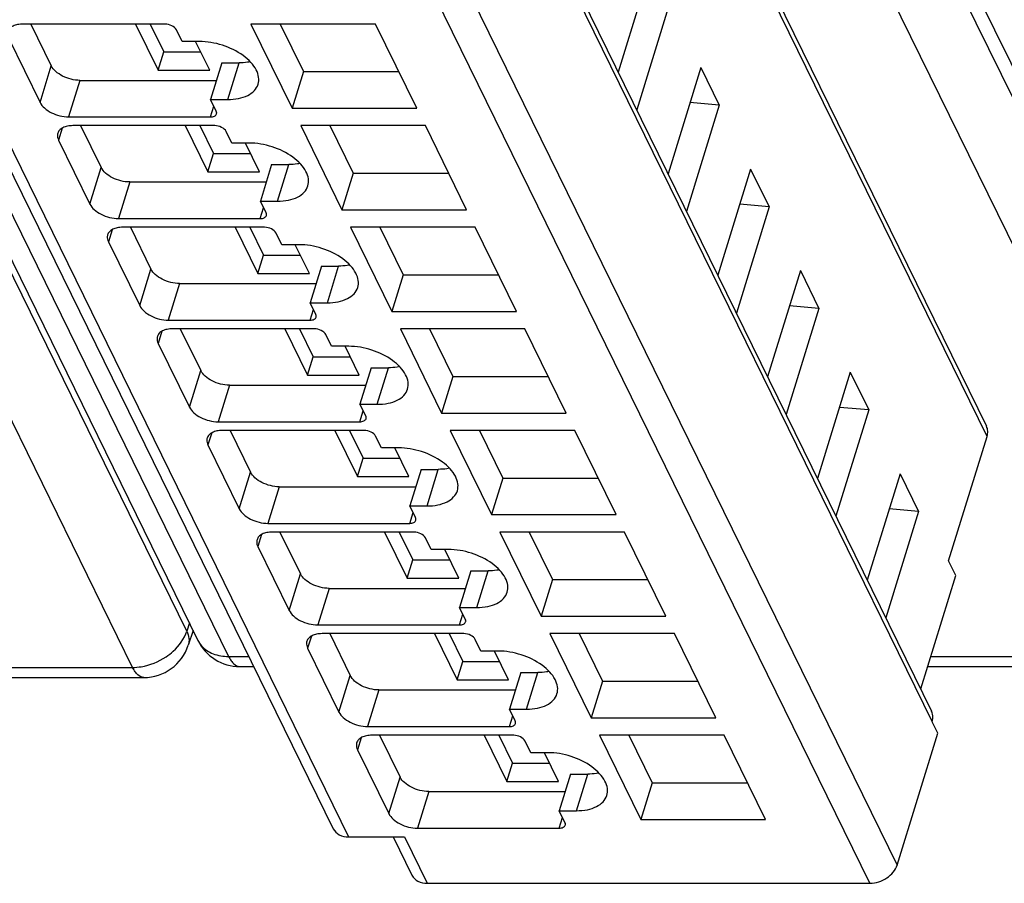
# Model space of a CAD drawing. Header units: millimetres. Extents: x 0 to 420, y 0 to 297.
# Tile 14 of 124: x 131 to 141, y 30 to 39. Entities that reach past the tile are written whole.
import ezdxf

# ---------------------------------------------------------------- set-up
doc = ezdxf.new("R2010")
doc.units = ezdxf.units.MM
doc.header["$LTSCALE"] = 23.1
doc.layers.get('0').update_dxf_attribs({"linetype": 'CONTINUOUS'})

msp = doc.modelspace()

# ---------------------------------------------------------------- linework, layer by layer
at = {"color": 9, "linetype": 'CONTINUOUS'}
for p, q in [((144.06776, 32.78475), (130.68188, 60.06231)), ((132.47213, 32.66726), (119.08625, 59.94481)), ((119.53384, 59.67393), (132.91973, 32.39635)), ((143.48723, 32.39635), (130.10134, 59.67393)), ((131.89161, 32.27885), (118.50571, 59.55643)), ((141.04673, 34.75102), (130.15674, 56.9425)), ((140.45882, 31.70123), (129.41631, 54.20351)), ((128.91837, 52.91393), (140.0829, 30.163)), ((139.79212, 29.96717), (128.62759, 52.71809)), ((123.52947, 52.22081), (134.20593, 30.46446)), ((130.89979, 38.32782), (131.02082, 38.71949)), ((132.91087, 38.3589), (133.0319, 38.75057)), ((131.32735, 38.56408), (131.20631, 38.17242)), ((132.72606, 38.17242), (132.76165, 38.28759)), ((131.13808, 38.05328), (131.09807, 37.92378)), ((131.43361, 37.24001), (131.55464, 37.63167)), ((133.44469, 37.27109), (133.56573, 37.66275)), ((131.86117, 37.47627), (131.74014, 37.0846)), ((133.25989, 37.0846), (133.29548, 37.19977)), ((131.67191, 36.96546), (131.63189, 36.83596)), ((131.96743, 36.15219), (132.08847, 36.54385)), ((133.97852, 36.18327), (134.09955, 36.57493)), ((132.39499, 36.38845), (132.27396, 35.99679)), ((133.79371, 35.99679), (133.8293, 36.11195)), ((132.20573, 35.87764), (132.16571, 35.74814)), ((132.50126, 35.06437), (132.62229, 35.45603)), ((134.51234, 35.09545), (134.63337, 35.48712)), ((132.92882, 35.30063), (132.80778, 34.90897)), ((134.32753, 34.90897), (134.36312, 35.02414)), ((132.73955, 34.78983), (132.69954, 34.66032)), ((135.04616, 34.00763), (135.1672, 34.3993)), ((133.03508, 33.97655), (133.15611, 34.36822)), ((133.46264, 34.21281), (133.34161, 33.82115)), ((134.86136, 33.82115), (134.89695, 33.93632)), ((133.27338, 33.70201), (133.23336, 33.57251)), ((133.5689, 32.88874), (133.68994, 33.2804)), ((135.57999, 32.91982), (135.70102, 33.31148)), ((133.99646, 33.125), (133.87543, 32.73333)), ((135.39518, 32.73333), (135.43077, 32.8485)), ((132.50039, 32.75422), (132.47213, 32.66726)), ((133.8072, 32.61419), (133.76718, 32.48469)), ((132.91973, 32.39635), (133.13603, 32.39635)), ((140.44336, 32.39635), (143.48723, 32.39635)), ((128.84774, 32.27885), (131.89161, 32.27885)), ((134.10273, 31.80092), (134.22376, 32.19258)), ((136.11381, 31.832), (136.23484, 32.22366)), ((134.53029, 32.03718), (134.40925, 31.64552)), ((135.929, 31.64552), (135.96459, 31.76068)), ((134.34102, 31.52637), (134.30101, 31.39687)), ((136.64763, 30.74418), (136.76867, 31.13585)), ((134.63655, 30.7131), (134.75758, 31.10476)), ((135.06411, 30.94936), (134.94308, 30.5577)), ((136.46283, 30.5577), (136.49842, 30.67287)), ((134.80462, 30.46446), (135.04865, 29.96717))]:
    msp.add_line(p, q, dxfattribs=at)
at = {"color": 7, "linetype": 'CONTINUOUS'}
for p, q in [((119.20601, 59.84532), (132.5919, 32.56774)), ((130.94954, 59.84532), (144.33543, 32.56774)), ((130.1509, 57.05264), (141.0409, 34.86116)), ((129.41059, 54.31144), (140.45311, 31.80916)), ((123.36555, 52.3065), (134.04201, 30.55015)), ((137.4462, 39.79024), (137.09472, 38.65284)), ((137.64448, 39.38619), (137.293, 38.24879)), ((132.238, 39.167), (130.71825, 39.167)), ((130.80122, 39.167), (131.02082, 38.71949)), ((131.92275, 39.167), (132.16523, 38.67287)), ((132.07937, 39.167), (132.22575, 38.8687)), ((133.15906, 39.167), (133.60137, 38.26566)), ((134.4946, 39.167), (133.15906, 39.167)), ((133.47229, 39.167), (133.7224, 38.65733)), ((134.93691, 38.26566), (134.4946, 39.167)), ((132.42162, 38.98051), (132.36061, 39.10484)), ((130.56424, 39.01159), (130.89979, 38.32782)), ((132.60583, 38.98051), (132.42162, 38.98051)), ((132.71787, 38.67287), (132.5669, 38.98051)), ((132.16523, 38.67287), (132.22575, 38.8687)), ((132.22575, 38.8687), (132.62177, 38.8687)), ((132.84769, 38.75057), (132.72666, 38.3589)), ((132.84769, 38.75057), (133.0319, 38.75057)), ((132.16523, 38.67287), (132.71787, 38.67287)), ((133.7224, 38.65733), (133.60137, 38.26566)), ((133.7224, 38.65733), (134.74471, 38.65733)), ((137.98003, 38.70242), (137.62854, 37.56502)), ((137.98003, 38.70242), (138.1783, 38.29837)), ((131.32735, 38.56408), (132.79006, 38.56408)), ((132.78767, 38.23458), (132.72666, 38.3589)), ((132.72666, 38.3589), (132.91087, 38.3589)), ((138.1783, 38.29837), (137.82682, 37.16097)), ((138.1783, 38.29837), (137.86373, 38.32607)), ((133.60137, 38.26566), (134.93691, 38.26566)), ((131.20631, 38.17242), (132.72606, 38.17242)), ((132.77182, 38.07918), (131.25207, 38.07918)), ((131.33504, 38.07918), (131.55464, 37.63167)), ((132.45657, 38.07918), (132.69906, 37.58505)), ((132.61319, 38.07918), (132.75957, 37.78088)), ((132.95544, 37.8927), (132.89443, 38.01702)), ((133.69288, 38.07918), (134.13519, 37.17785)), ((135.02842, 38.07918), (133.69288, 38.07918)), ((134.00463, 38.08221), (134.25623, 37.56951)), ((135.47073, 37.17785), (135.02842, 38.07918)), ((131.09807, 37.92378), (131.43361, 37.24001)), ((133.13965, 37.8927), (132.95544, 37.8927)), ((133.25169, 37.58505), (133.10072, 37.8927)), ((132.69906, 37.58505), (132.75957, 37.78088)), ((132.75957, 37.78088), (133.15559, 37.78088)), ((132.69906, 37.58505), (133.25169, 37.58505)), ((133.38151, 37.66275), (133.26048, 37.27109)), ((133.38151, 37.66275), (133.56573, 37.66275)), ((134.25623, 37.56951), (134.13519, 37.17785)), ((134.25623, 37.56951), (135.27853, 37.56951)), ((138.51385, 37.6146), (138.16236, 36.4772)), ((138.51385, 37.6146), (138.71213, 37.21056)), ((131.86117, 37.47627), (133.32389, 37.47627)), ((133.32149, 37.14676), (133.26048, 37.27109)), ((133.26048, 37.27109), (133.44469, 37.27109)), ((134.13519, 37.17785), (135.47073, 37.17785)), ((138.71213, 37.21056), (138.36064, 36.07315)), ((138.71213, 37.21056), (138.39755, 37.23826)), ((131.74014, 37.0846), (133.25989, 37.0846)), ((133.30564, 36.99136), (131.78589, 36.99136)), ((131.86886, 36.99136), (132.08847, 36.54385)), ((132.9904, 36.99136), (133.23288, 36.49723)), ((133.14701, 36.99136), (133.2934, 36.69306)), ((133.48926, 36.80488), (133.42825, 36.9292)), ((135.56224, 36.99136), (134.22671, 36.99136)), ((134.22671, 36.99136), (134.66902, 36.09003)), ((134.53994, 36.99136), (134.79005, 36.48169)), ((136.00455, 36.09003), (135.56224, 36.99136)), ((131.63189, 36.83596), (131.96743, 36.15219)), ((133.67348, 36.80488), (133.48926, 36.80488)), ((133.78552, 36.49723), (133.63455, 36.80488)), ((133.23288, 36.49723), (133.2934, 36.69306)), ((133.2934, 36.69306), (133.68942, 36.69306)), ((133.91534, 36.57493), (133.7943, 36.18327)), ((133.91534, 36.57493), (134.09955, 36.57493)), ((139.04767, 36.52679), (138.69619, 35.38938)), ((139.04767, 36.52679), (139.24595, 36.12274)), ((133.23288, 36.49723), (133.78552, 36.49723)), ((134.79005, 36.48169), (134.66902, 36.09003)), ((134.79005, 36.48169), (135.81235, 36.48169)), ((132.39499, 36.38845), (133.85771, 36.38845)), ((133.85531, 36.05895), (133.7943, 36.18327)), ((133.7943, 36.18327), (133.97852, 36.18327)), ((134.66902, 36.09003), (136.00455, 36.09003)), ((139.24595, 36.12274), (138.89447, 34.98534)), ((139.24595, 36.12274), (138.93137, 36.15044)), ((132.27396, 35.99679), (133.79371, 35.99679)), ((133.83947, 35.90354), (132.31972, 35.90354)), ((132.40269, 35.90354), (132.62229, 35.45603)), ((133.52422, 35.90354), (133.7667, 35.40941)), ((133.68084, 35.90354), (133.82722, 35.60525)), ((136.09607, 35.90354), (134.76053, 35.90354)), ((134.76053, 35.90354), (135.20284, 35.00221)), ((135.07376, 35.90354), (135.32387, 35.39387)), ((136.53838, 35.00221), (136.09607, 35.90354)), ((134.02309, 35.71706), (133.96208, 35.84138)), ((132.16571, 35.74814), (132.50126, 35.06437)), ((134.2073, 35.71706), (134.02309, 35.71706)), ((134.31934, 35.40941), (134.16837, 35.71706)), ((133.7667, 35.40941), (133.82722, 35.60525)), ((133.82722, 35.60525), (134.22324, 35.60525)), ((134.44916, 35.48712), (134.32813, 35.09545)), ((134.44916, 35.48712), (134.63337, 35.48712)), ((133.7667, 35.40941), (134.31934, 35.40941)), ((135.32387, 35.39387), (135.20284, 35.00221)), ((135.32387, 35.39387), (136.34618, 35.39387)), ((139.5815, 35.43897), (139.23001, 34.30157)), ((139.5815, 35.43897), (139.77977, 35.03492)), ((132.92882, 35.30063), (134.39153, 35.30063)), ((134.38914, 34.97113), (134.32813, 35.09545)), ((134.32813, 35.09545), (134.51234, 35.09545)), ((139.77977, 35.03492), (139.42829, 33.89752)), ((139.77977, 35.03492), (139.4652, 35.06262)), ((135.20284, 35.00221), (136.53838, 35.00221)), ((132.80778, 34.90897), (134.32753, 34.90897)), ((134.37329, 34.81573), (132.85354, 34.81573)), ((132.93651, 34.81573), (133.15611, 34.36822)), ((134.05804, 34.81573), (134.30053, 34.3216)), ((134.21466, 34.81573), (134.36104, 34.51743)), ((136.62989, 34.81573), (135.29435, 34.81573)), ((135.29435, 34.81573), (135.73666, 33.91439)), ((135.60759, 34.81573), (135.8577, 34.30606)), ((137.0722, 33.91439), (136.62989, 34.81573)), ((134.55691, 34.62924), (134.4959, 34.75357)), ((140.63522, 33.41937), (141.04673, 34.75102)), ((132.69954, 34.66032), (133.03508, 33.97655)), ((134.74112, 34.62924), (134.55691, 34.62924)), ((134.85316, 34.3216), (134.70219, 34.62924)), ((134.30053, 34.3216), (134.36104, 34.51743)), ((134.36104, 34.51743), (134.75706, 34.51743)), ((134.98298, 34.3993), (134.86195, 34.00763)), ((134.98298, 34.3993), (135.1672, 34.3993)), ((134.30053, 34.3216), (134.85316, 34.3216)), ((135.8577, 34.30606), (135.73666, 33.91439)), ((135.8577, 34.30606), (136.88, 34.30606)), ((140.11532, 34.35115), (139.76383, 33.21375)), ((140.11532, 34.35115), (140.3136, 33.9471)), ((133.46264, 34.21281), (134.92536, 34.21281)), ((134.92296, 33.88331), (134.86195, 34.00763)), ((134.86195, 34.00763), (135.04616, 34.00763)), ((140.3136, 33.9471), (139.99902, 33.9748)), ((135.73666, 33.91439), (137.0722, 33.91439)), ((140.3136, 33.9471), (139.96277, 32.80836)), ((133.34161, 33.82115), (134.86136, 33.82115)), ((134.90711, 33.72791), (133.38736, 33.72791)), ((133.47033, 33.72791), (133.68994, 33.2804)), ((134.59187, 33.72791), (134.83435, 33.23378)), ((134.74848, 33.72791), (134.89487, 33.42961)), ((135.09073, 33.54143), (135.02972, 33.66575)), ((137.16371, 33.72791), (135.82817, 33.72791)), ((135.82817, 33.72791), (136.27049, 32.82658)), ((136.14141, 33.72791), (136.39152, 33.21824)), ((137.60602, 32.82658), (137.16371, 33.72791)), ((133.23336, 33.57251), (133.5689, 32.88874)), ((135.27494, 33.54143), (135.09073, 33.54143)), ((135.38699, 33.23378), (135.23601, 33.54143)), ((134.83435, 33.23378), (134.89487, 33.42961)), ((134.89487, 33.42961), (135.29089, 33.42961)), ((140.71148, 33.26397), (140.63522, 33.41937)), ((134.83435, 33.23378), (135.38699, 33.23378)), ((135.51681, 33.31148), (135.39577, 32.91982)), ((135.51681, 33.31148), (135.70102, 33.31148)), ((140.33579, 32.04823), (140.71148, 33.26397)), ((136.39152, 33.21824), (136.27049, 32.82658)), ((136.39152, 33.21824), (137.41382, 33.21824)), ((133.99646, 33.125), (135.45918, 33.125)), ((135.39577, 32.91982), (135.57999, 32.91982)), ((135.45678, 32.79549), (135.39577, 32.91982)), ((136.27049, 32.82658), (137.60602, 32.82658)), ((133.87543, 32.73333), (135.39518, 32.73333)), ((132.53961, 32.67431), (132.48816, 32.516)), ((135.44094, 32.64009), (133.92119, 32.64009)), ((134.00416, 32.64009), (134.22376, 32.19258)), ((135.12569, 32.64009), (135.36817, 32.14596)), ((135.28231, 32.64009), (135.42869, 32.34179)), ((137.69754, 32.64009), (136.362, 32.64009)), ((136.362, 32.64009), (136.80431, 31.73876)), ((136.67523, 32.64009), (136.92534, 32.13042)), ((138.13985, 31.73876), (137.69754, 32.64009)), ((135.62456, 32.45361), (135.56355, 32.57793)), ((133.76718, 32.48469), (134.10273, 31.80092)), ((135.80877, 32.45361), (135.62456, 32.45361)), ((135.92081, 32.14596), (135.76984, 32.45361)), ((133.04077, 32.28801), (133.1892, 32.28801)), ((135.36817, 32.14596), (135.42869, 32.34179)), ((135.42869, 32.34179), (135.82471, 32.34179)), ((140.40989, 32.28801), (143.60826, 32.28801)), ((136.05063, 32.22366), (135.9296, 31.832)), ((136.05063, 32.22366), (136.23484, 32.22366)), ((128.81426, 32.17051), (132.01264, 32.17051)), ((135.36817, 32.14596), (135.92081, 32.14596)), ((136.92534, 32.13042), (136.80431, 31.73876)), ((136.92534, 32.13042), (137.94765, 32.13042)), ((134.53029, 32.03718), (135.993, 32.03718)), ((135.9296, 31.832), (136.11381, 31.832)), ((135.99061, 31.70768), (135.9296, 31.832)), ((136.80431, 31.73876), (138.13985, 31.73876)), ((140.45761, 31.69731), (140.45882, 31.70123)), ((140.51862, 31.57299), (140.45761, 31.69731)), ((134.40925, 31.64552), (135.929, 31.64552)), ((135.97476, 31.55227), (134.45501, 31.55227)), ((134.53798, 31.55227), (134.75758, 31.10476)), ((135.65951, 31.55227), (135.902, 31.05814)), ((135.81613, 31.55227), (135.96251, 31.25398)), ((138.23136, 31.55227), (136.89582, 31.55227)), ((136.89582, 31.55227), (137.33813, 30.65094)), ((137.20906, 31.55227), (137.45917, 31.0426)), ((138.67367, 30.65094), (138.23136, 31.55227)), ((140.0829, 30.163), (140.51862, 31.57299)), ((136.15838, 31.36579), (136.09737, 31.49011)), ((134.30101, 31.39687), (134.63655, 30.7131)), ((136.34259, 31.36579), (136.15838, 31.36579)), ((136.45463, 31.05814), (136.30366, 31.36579)), ((135.902, 31.05814), (135.96251, 31.25398)), ((135.96251, 31.25398), (136.35853, 31.25398)), ((136.58445, 31.13585), (136.46342, 30.74418)), ((136.58445, 31.13585), (136.76867, 31.13585)), ((135.902, 31.05814), (136.45463, 31.05814)), ((137.45917, 31.0426), (137.33813, 30.65094)), ((137.45917, 31.0426), (138.48147, 31.0426)), ((135.06411, 30.94936), (136.52683, 30.94936)), ((136.46342, 30.74418), (136.64763, 30.74418)), ((136.52443, 30.61986), (136.46342, 30.74418)), ((137.33813, 30.65094), (138.67367, 30.65094)), ((134.94308, 30.5577), (136.46283, 30.5577)), ((134.20593, 30.46446), (134.80462, 30.46446)), ((134.68276, 30.46446), (134.88474, 30.05287)), ((135.04865, 29.96717), (139.79212, 29.96717))]:
    msp.add_line(p, q, dxfattribs=at)
for centre, radius, start, end in [((132.01264, 32.67051), 0.5, 269.996931, 341.969103), ((133.04077, 32.78801), 0.5, 206.035698, 270.002925), ((140.28991, 31.75357), 0.17684, 342.783007, 349.631851)]:
    msp.add_arc(centre, radius, start, end, dxfattribs=at)
for points, knots in [([(130.71825, 39.167), (130.69868, 39.167), (130.66182, 39.16388), (130.61229, 39.14833), (130.57455, 39.12245), (130.5595, 39.09785), (130.55565, 39.08541)], [0, 0, 0, 0, 0.30375974, 0.56999726, 0.79778841, 1, 1, 1, 1]), ([(132.36061, 39.10484), (132.35099, 39.12443), (132.31027, 39.15515), (132.26342, 39.167), (132.238, 39.167)], [0, 0, 0, 0, 0.46198205, 1, 1, 1, 1]), ([(133.23605, 38.52209), (133.24342, 38.54596), (133.24683, 38.60079), (133.21725, 38.68261), (133.15854, 38.76153), (133.04247, 38.86156), (132.8561, 38.95115), (132.68937, 38.98051), (132.60583, 38.98051)], [0, 0, 0, 0, 0.08651326, 0.18324425, 0.2955517, 0.42361951, 0.71069026, 1, 1, 1, 1]), ([(131.32735, 38.56408), (131.26379, 38.56408), (131.16876, 38.58851), (131.06872, 38.65349), (131.03193, 38.69685), (131.02082, 38.71949)], [0, 0, 0, 0, 0.53501664, 0.78777233, 1, 1, 1, 1]), ([(133.15223, 38.76246), (133.14278, 38.76046), (133.10306, 38.75329), (133.06259, 38.75057), (133.0319, 38.75057)], [0, 0, 0, 0, 0.23947121, 1, 1, 1, 1]), ([(132.91087, 38.3589), (132.95001, 38.3589), (133.02373, 38.36513), (133.12279, 38.39625), (133.19828, 38.44798), (133.22836, 38.4972), (133.23605, 38.52209)], [0, 0, 0, 0, 0.30376172, 0.57000494, 0.79777765, 1, 1, 1, 1]), ([(130.89979, 38.32782), (130.91089, 38.30519), (130.94769, 38.26183), (131.04773, 38.19685), (131.14276, 38.17242), (131.20631, 38.17242)], [0, 0, 0, 0, 0.21222789, 0.46498369, 1, 1, 1, 1]), ([(132.72606, 38.17242), (132.74066, 38.17242), (132.76674, 38.1754), (132.78789, 38.1947), (132.7911, 38.20506)], [0, 0, 0, 0, 0.57363204, 1, 1, 1, 1]), ([(132.7911, 38.20506), (132.7918, 38.20732), (132.79373, 38.21727), (132.79105, 38.22769), (132.78767, 38.23458)], [0, 0, 0, 0, 0.23585703, 1, 1, 1, 1]), ([(131.08948, 37.99759), (131.08773, 37.99193), (131.08288, 37.96707), (131.0896, 37.94102), (131.09807, 37.92378)], [0, 0, 0, 0, 0.23564532, 1, 1, 1, 1]), ([(131.25207, 38.07918), (131.2325, 38.07918), (131.19564, 38.07607), (131.14611, 38.06051), (131.10837, 38.03463), (131.09332, 38.01003), (131.08948, 37.99759)], [0, 0, 0, 0, 0.30375974, 0.56999726, 0.79778841, 1, 1, 1, 1]), ([(132.89443, 38.01702), (132.88481, 38.03662), (132.8441, 38.06734), (132.79724, 38.07918), (132.77182, 38.07918)], [0, 0, 0, 0, 0.46198205, 1, 1, 1, 1]), ([(133.76987, 37.43427), (133.77724, 37.45814), (133.78066, 37.51297), (133.75107, 37.59479), (133.69236, 37.67371), (133.57629, 37.77375), (133.38993, 37.86333), (133.2232, 37.8927), (133.13965, 37.8927)], [0, 0, 0, 0, 0.08651326, 0.18324425, 0.2955517, 0.42361951, 0.71069026, 1, 1, 1, 1]), ([(133.68605, 37.67465), (133.6766, 37.67265), (133.63688, 37.66548), (133.59641, 37.66275), (133.56573, 37.66275)], [0, 0, 0, 0, 0.23947121, 1, 1, 1, 1]), ([(131.86117, 37.47627), (131.79761, 37.47627), (131.70259, 37.50069), (131.60255, 37.56567), (131.56575, 37.60904), (131.55464, 37.63167)], [0, 0, 0, 0, 0.53501664, 0.78777233, 1, 1, 1, 1]), ([(133.44469, 37.27109), (133.48383, 37.27109), (133.55755, 37.27731), (133.65661, 37.30843), (133.73211, 37.36016), (133.76218, 37.40938), (133.76987, 37.43427)], [0, 0, 0, 0, 0.30376172, 0.57000494, 0.79777765, 1, 1, 1, 1]), ([(131.43361, 37.24001), (131.44472, 37.21737), (131.48151, 37.17401), (131.58155, 37.10903), (131.67658, 37.0846), (131.74014, 37.0846)], [0, 0, 0, 0, 0.21222789, 0.46498369, 1, 1, 1, 1]), ([(133.32492, 37.11724), (133.32563, 37.11951), (133.32755, 37.12945), (133.32487, 37.13987), (133.32149, 37.14676)], [0, 0, 0, 0, 0.23585703, 1, 1, 1, 1]), ([(133.25989, 37.0846), (133.27448, 37.0846), (133.30056, 37.08758), (133.32172, 37.10688), (133.32492, 37.11724)], [0, 0, 0, 0, 0.57363204, 1, 1, 1, 1]), ([(131.78589, 36.99136), (131.76633, 36.99136), (131.72947, 36.98825), (131.67993, 36.97269), (131.64219, 36.94682), (131.62715, 36.92222), (131.6233, 36.90977)], [0, 0, 0, 0, 0.30375974, 0.56999726, 0.79778841, 1, 1, 1, 1]), ([(133.42825, 36.9292), (133.41864, 36.9488), (133.37792, 36.97952), (133.33107, 36.99136), (133.30564, 36.99136)], [0, 0, 0, 0, 0.46198205, 1, 1, 1, 1]), ([(131.6233, 36.90977), (131.62155, 36.90411), (131.6167, 36.87925), (131.62343, 36.85321), (131.63189, 36.83596)], [0, 0, 0, 0, 0.23564532, 1, 1, 1, 1]), ([(134.30369, 36.34645), (134.31106, 36.37033), (134.31448, 36.42515), (134.28489, 36.50697), (134.22618, 36.5859), (134.11012, 36.68593), (133.92375, 36.77551), (133.75702, 36.80488), (133.67348, 36.80488)], [0, 0, 0, 0, 0.08651326, 0.18324425, 0.2955517, 0.42361951, 0.71069026, 1, 1, 1, 1]), ([(132.39499, 36.38845), (132.33144, 36.38845), (132.23641, 36.41288), (132.13637, 36.47786), (132.09957, 36.52122), (132.08847, 36.54385)], [0, 0, 0, 0, 0.53501664, 0.78777233, 1, 1, 1, 1]), ([(134.21988, 36.58683), (134.21042, 36.58483), (134.1707, 36.57766), (134.13023, 36.57493), (134.09955, 36.57493)], [0, 0, 0, 0, 0.23947121, 1, 1, 1, 1]), ([(133.97852, 36.18327), (134.01765, 36.18327), (134.09137, 36.18949), (134.19044, 36.22061), (134.26593, 36.27235), (134.296, 36.32156), (134.30369, 36.34645)], [0, 0, 0, 0, 0.30376172, 0.57000494, 0.79777765, 1, 1, 1, 1]), ([(131.96743, 36.15219), (131.97854, 36.12956), (132.01534, 36.08619), (132.11538, 36.02121), (132.21041, 35.99679), (132.27396, 35.99679)], [0, 0, 0, 0, 0.21222789, 0.46498369, 1, 1, 1, 1]), ([(133.79371, 35.99679), (133.80831, 35.99679), (133.83439, 35.99977), (133.85554, 36.01906), (133.85875, 36.02942)], [0, 0, 0, 0, 0.57363204, 1, 1, 1, 1]), ([(133.85875, 36.02942), (133.85945, 36.03169), (133.86138, 36.04163), (133.8587, 36.05205), (133.85531, 36.05895)], [0, 0, 0, 0, 0.23585703, 1, 1, 1, 1]), ([(132.31972, 35.90354), (132.30015, 35.90354), (132.26329, 35.90043), (132.21376, 35.88488), (132.17602, 35.859), (132.16097, 35.8344), (132.15712, 35.82195)], [0, 0, 0, 0, 0.30375974, 0.56999726, 0.79778841, 1, 1, 1, 1]), ([(133.96208, 35.84138), (133.95246, 35.86098), (133.91174, 35.8917), (133.86489, 35.90354), (133.83947, 35.90354)], [0, 0, 0, 0, 0.46198205, 1, 1, 1, 1]), ([(132.15712, 35.82195), (132.15537, 35.8163), (132.15053, 35.79144), (132.15725, 35.76539), (132.16571, 35.74814)], [0, 0, 0, 0, 0.23564532, 1, 1, 1, 1]), ([(134.83752, 35.25864), (134.84489, 35.28251), (134.8483, 35.33734), (134.81872, 35.41916), (134.76001, 35.49808), (134.64394, 35.59811), (134.45757, 35.68769), (134.29084, 35.71706), (134.2073, 35.71706)], [0, 0, 0, 0, 0.08651326, 0.18324425, 0.2955517, 0.42361951, 0.71069026, 1, 1, 1, 1]), ([(132.92882, 35.30063), (132.86526, 35.30063), (132.77023, 35.32506), (132.67019, 35.39004), (132.6334, 35.4334), (132.62229, 35.45603)], [0, 0, 0, 0, 0.53501664, 0.78777233, 1, 1, 1, 1]), ([(134.7537, 35.49901), (134.74425, 35.49701), (134.70453, 35.48984), (134.66406, 35.48712), (134.63337, 35.48712)], [0, 0, 0, 0, 0.23947121, 1, 1, 1, 1]), ([(134.51234, 35.09545), (134.55148, 35.09545), (134.6252, 35.10167), (134.72426, 35.13279), (134.79975, 35.18453), (134.82983, 35.23374), (134.83752, 35.25864)], [0, 0, 0, 0, 0.30376172, 0.57000494, 0.79777765, 1, 1, 1, 1]), ([(132.50126, 35.06437), (132.51236, 35.04174), (132.54916, 34.99837), (132.6492, 34.93339), (132.74423, 34.90897), (132.80778, 34.90897)], [0, 0, 0, 0, 0.21222789, 0.46498369, 1, 1, 1, 1]), ([(134.32753, 34.90897), (134.34213, 34.90897), (134.36821, 34.91195), (134.38936, 34.93124), (134.39257, 34.94161)], [0, 0, 0, 0, 0.57363204, 1, 1, 1, 1]), ([(134.39257, 34.94161), (134.39327, 34.94387), (134.3952, 34.95382), (134.39252, 34.96423), (134.38914, 34.97113)], [0, 0, 0, 0, 0.23585703, 1, 1, 1, 1]), ([(132.85354, 34.81573), (132.83397, 34.81573), (132.79711, 34.81261), (132.74758, 34.79706), (132.70984, 34.77118), (132.69479, 34.74658), (132.69095, 34.73414)], [0, 0, 0, 0, 0.30375974, 0.56999726, 0.79778841, 1, 1, 1, 1]), ([(134.4959, 34.75357), (134.48628, 34.77316), (134.44557, 34.80389), (134.39871, 34.81573), (134.37329, 34.81573)], [0, 0, 0, 0, 0.46198205, 1, 1, 1, 1]), ([(141.04673, 34.75102), (141.05245, 34.76953), (141.05816, 34.80742), (141.04886, 34.84494), (141.0409, 34.86116)], [0, 0, 0, 0, 0.51736268, 1, 1, 1, 1]), ([(132.69095, 34.73414), (132.6892, 34.72848), (132.68435, 34.70362), (132.69107, 34.67757), (132.69954, 34.66032)], [0, 0, 0, 0, 0.23564532, 1, 1, 1, 1]), ([(135.37134, 34.17082), (135.37871, 34.19469), (135.38213, 34.24952), (135.35254, 34.33134), (135.29383, 34.41026), (135.17776, 34.51029), (134.9914, 34.59988), (134.82467, 34.62924), (134.74112, 34.62924)], [0, 0, 0, 0, 0.08651326, 0.18324425, 0.2955517, 0.42361951, 0.71069026, 1, 1, 1, 1]), ([(135.28752, 34.4112), (135.27807, 34.40919), (135.23835, 34.40202), (135.19788, 34.3993), (135.1672, 34.3993)], [0, 0, 0, 0, 0.23947121, 1, 1, 1, 1]), ([(133.46264, 34.21281), (133.39908, 34.21281), (133.30406, 34.23724), (133.20402, 34.30222), (133.16722, 34.34558), (133.15611, 34.36822)], [0, 0, 0, 0, 0.53501664, 0.78777233, 1, 1, 1, 1]), ([(135.04616, 34.00763), (135.0853, 34.00763), (135.15902, 34.01386), (135.25808, 34.04498), (135.33358, 34.09671), (135.36365, 34.14593), (135.37134, 34.17082)], [0, 0, 0, 0, 0.30376172, 0.57000494, 0.79777765, 1, 1, 1, 1]), ([(133.03508, 33.97655), (133.04619, 33.95392), (133.08298, 33.91056), (133.18302, 33.84558), (133.27805, 33.82115), (133.34161, 33.82115)], [0, 0, 0, 0, 0.21222789, 0.46498369, 1, 1, 1, 1]), ([(134.92639, 33.85379), (134.9271, 33.85605), (134.92902, 33.866), (134.92634, 33.87642), (134.92296, 33.88331)], [0, 0, 0, 0, 0.23585703, 1, 1, 1, 1]), ([(134.86136, 33.82115), (134.87595, 33.82115), (134.90203, 33.82413), (134.92319, 33.84343), (134.92639, 33.85379)], [0, 0, 0, 0, 0.57363204, 1, 1, 1, 1]), ([(133.38736, 33.72791), (133.3678, 33.72791), (133.33094, 33.7248), (133.2814, 33.70924), (133.24366, 33.68337), (133.22862, 33.65876), (133.22477, 33.64632)], [0, 0, 0, 0, 0.30375974, 0.56999726, 0.79778841, 1, 1, 1, 1]), ([(135.02972, 33.66575), (135.02011, 33.68535), (134.97939, 33.71607), (134.93254, 33.72791), (134.90711, 33.72791)], [0, 0, 0, 0, 0.46198205, 1, 1, 1, 1]), ([(133.22477, 33.64632), (133.22302, 33.64066), (133.21817, 33.6158), (133.2249, 33.58975), (133.23336, 33.57251)], [0, 0, 0, 0, 0.23564532, 1, 1, 1, 1]), ([(135.90516, 33.083), (135.91253, 33.10687), (135.91595, 33.1617), (135.88636, 33.24352), (135.82765, 33.32244), (135.71159, 33.42248), (135.52522, 33.51206), (135.35849, 33.54143), (135.27494, 33.54143)], [0, 0, 0, 0, 0.08651326, 0.18324425, 0.2955517, 0.42361951, 0.71069026, 1, 1, 1, 1]), ([(133.99646, 33.125), (133.93291, 33.125), (133.83788, 33.14942), (133.73784, 33.2144), (133.70104, 33.25777), (133.68994, 33.2804)], [0, 0, 0, 0, 0.53501664, 0.78777233, 1, 1, 1, 1]), ([(135.82134, 33.32338), (135.81189, 33.32138), (135.77217, 33.31421), (135.7317, 33.31148), (135.70102, 33.31148)], [0, 0, 0, 0, 0.23947121, 1, 1, 1, 1]), ([(135.57999, 32.91982), (135.61912, 32.91982), (135.69284, 32.92604), (135.79191, 32.95716), (135.8674, 33.00889), (135.89747, 33.05811), (135.90516, 33.083)], [0, 0, 0, 0, 0.30376172, 0.57000494, 0.79777765, 1, 1, 1, 1]), ([(133.5689, 32.88874), (133.58001, 32.8661), (133.61681, 32.82274), (133.71685, 32.75776), (133.81187, 32.73333), (133.87543, 32.73333)], [0, 0, 0, 0, 0.21222789, 0.46498369, 1, 1, 1, 1]), ([(135.39518, 32.73333), (135.40978, 32.73333), (135.43585, 32.73631), (135.45701, 32.75561), (135.46022, 32.76597)], [0, 0, 0, 0, 0.57363204, 1, 1, 1, 1]), ([(135.46022, 32.76597), (135.46092, 32.76824), (135.46285, 32.77818), (135.46017, 32.7886), (135.45678, 32.79549)], [0, 0, 0, 0, 0.23585703, 1, 1, 1, 1]), ([(133.92119, 32.64009), (133.90162, 32.64009), (133.86476, 32.63698), (133.81523, 32.62142), (133.77749, 32.59555), (133.76244, 32.57095), (133.75859, 32.5585)], [0, 0, 0, 0, 0.30375974, 0.56999726, 0.79778841, 1, 1, 1, 1]), ([(135.56355, 32.57793), (135.55393, 32.59753), (135.51321, 32.62825), (135.46636, 32.64009), (135.44094, 32.64009)], [0, 0, 0, 0, 0.46198205, 1, 1, 1, 1]), ([(133.75859, 32.5585), (133.75684, 32.55284), (133.752, 32.52798), (133.75872, 32.50194), (133.76718, 32.48469)], [0, 0, 0, 0, 0.23564532, 1, 1, 1, 1]), ([(136.43899, 31.99519), (136.44636, 32.01906), (136.44977, 32.07388), (136.42019, 32.1557), (136.36148, 32.23463), (136.24541, 32.33466), (136.05904, 32.42424), (135.89231, 32.45361), (135.80877, 32.45361)], [0, 0, 0, 0, 0.08651326, 0.18324425, 0.2955517, 0.42361951, 0.71069026, 1, 1, 1, 1]), ([(134.53029, 32.03718), (134.46673, 32.03718), (134.3717, 32.06161), (134.27166, 32.12659), (134.23487, 32.16995), (134.22376, 32.19258)], [0, 0, 0, 0, 0.53501664, 0.78777233, 1, 1, 1, 1]), ([(136.35517, 32.23556), (136.34572, 32.23356), (136.306, 32.22639), (136.26553, 32.22366), (136.23484, 32.22366)], [0, 0, 0, 0, 0.23947121, 1, 1, 1, 1]), ([(136.11381, 31.832), (136.15295, 31.832), (136.22667, 31.83822), (136.32573, 31.86934), (136.40122, 31.92108), (136.4313, 31.97029), (136.43899, 31.99519)], [0, 0, 0, 0, 0.30376172, 0.57000494, 0.79777765, 1, 1, 1, 1]), ([(134.10273, 31.80092), (134.11383, 31.77829), (134.15063, 31.73492), (134.25067, 31.66994), (134.3457, 31.64552), (134.40925, 31.64552)], [0, 0, 0, 0, 0.21222789, 0.46498369, 1, 1, 1, 1]), ([(140.46386, 31.72174), (140.46525, 31.72939), (140.46863, 31.75884), (140.46274, 31.78953), (140.4531, 31.80916)], [0, 0, 0, 0, 0.26224519, 1, 1, 1, 1]), ([(135.929, 31.64552), (135.9436, 31.64552), (135.96968, 31.6485), (135.99083, 31.66779), (135.99404, 31.67815)], [0, 0, 0, 0, 0.57363204, 1, 1, 1, 1]), ([(135.99404, 31.67815), (135.99474, 31.68042), (135.99667, 31.69036), (135.99399, 31.70078), (135.99061, 31.70768)], [0, 0, 0, 0, 0.23585703, 1, 1, 1, 1]), ([(134.45501, 31.55227), (134.43544, 31.55227), (134.39858, 31.54916), (134.34905, 31.53361), (134.31131, 31.50773), (134.29626, 31.48313), (134.29242, 31.47068)], [0, 0, 0, 0, 0.30375974, 0.56999726, 0.79778841, 1, 1, 1, 1]), ([(136.09737, 31.49011), (136.08775, 31.50971), (136.04704, 31.54043), (136.00018, 31.55227), (135.97476, 31.55227)], [0, 0, 0, 0, 0.46198205, 1, 1, 1, 1]), ([(134.29242, 31.47068), (134.29067, 31.46503), (134.28582, 31.44017), (134.29254, 31.41412), (134.30101, 31.39687)], [0, 0, 0, 0, 0.23564532, 1, 1, 1, 1]), ([(136.97281, 30.90737), (136.98018, 30.93124), (136.9836, 30.98607), (136.95401, 31.06789), (136.8953, 31.14681), (136.77923, 31.24684), (136.59287, 31.33642), (136.42614, 31.36579), (136.34259, 31.36579)], [0, 0, 0, 0, 0.08651326, 0.18324425, 0.2955517, 0.42361951, 0.71069026, 1, 1, 1, 1]), ([(136.88899, 31.14774), (136.87954, 31.14574), (136.83982, 31.13857), (136.79935, 31.13585), (136.76867, 31.13585)], [0, 0, 0, 0, 0.23947121, 1, 1, 1, 1]), ([(135.06411, 30.94936), (135.00055, 30.94936), (134.90553, 30.97379), (134.80549, 31.03877), (134.76869, 31.08213), (134.75758, 31.10476)], [0, 0, 0, 0, 0.53501664, 0.78777233, 1, 1, 1, 1]), ([(136.64763, 30.74418), (136.68677, 30.74418), (136.76049, 30.7504), (136.85955, 30.78152), (136.93505, 30.83326), (136.96512, 30.88247), (136.97281, 30.90737)], [0, 0, 0, 0, 0.30376172, 0.57000494, 0.79777765, 1, 1, 1, 1]), ([(134.63655, 30.7131), (134.64766, 30.69047), (134.68445, 30.64711), (134.78449, 30.58212), (134.87952, 30.5577), (134.94308, 30.5577)], [0, 0, 0, 0, 0.21222789, 0.46498369, 1, 1, 1, 1]), ([(136.52786, 30.59034), (136.52857, 30.5926), (136.53049, 30.60255), (136.52781, 30.61296), (136.52443, 30.61986)], [0, 0, 0, 0, 0.23585703, 1, 1, 1, 1]), ([(134.04202, 30.55015), (134.05512, 30.52346), (134.1056, 30.47607), (134.17152, 30.46446), (134.20593, 30.46446)], [0, 0, 0, 0, 0.46359768, 1, 1, 1, 1]), ([(136.46283, 30.5577), (136.47742, 30.5577), (136.5035, 30.56068), (136.52466, 30.57997), (136.52786, 30.59034)], [0, 0, 0, 0, 0.57363204, 1, 1, 1, 1]), ([(139.79212, 29.96717), (139.85526, 29.96717), (139.97783, 30.0074), (140.06548, 30.10663), (140.0829, 30.163)], [0, 0, 0, 0, 0.51697927, 1, 1, 1, 1]), ([(134.88474, 30.05287), (134.89784, 30.02617), (134.94832, 29.97878), (135.01425, 29.96717), (135.04865, 29.96717)], [0, 0, 0, 0, 0.46359768, 1, 1, 1, 1])]:
    msp.add_open_spline(points, degree=3, knots=knots, dxfattribs=at)
at = {"color": 9, "linetype": 'CONTINUOUS'}
for points, knots in [([(132.2509, 32.39236), (132.27741, 32.41009), (132.37116, 32.48265), (132.44575, 32.58446), (132.47214, 32.66724)], [0, 0, 0, 0, 0.26851622, 1, 1, 1, 1]), ([(132.47209, 32.6671), (132.48389, 32.64263), (132.50025, 32.59249), (132.49573, 32.53924), (132.48817, 32.516)], [0, 0, 0, 0, 0.52638148, 1, 1, 1, 1]), ([(132.63165, 32.50866), (132.66445, 32.4717), (132.75701, 32.41221), (132.86376, 32.39635), (132.91973, 32.39635)], [0, 0, 0, 0, 0.46886126, 1, 1, 1, 1]), ([(131.89161, 32.27885), (131.92225, 32.27885), (132.04874, 32.28954), (132.17113, 32.339), (132.2509, 32.39236)], [0, 0, 0, 0, 0.24201682, 1, 1, 1, 1]), ([(132.91973, 32.39635), (132.92762, 32.38028), (132.94422, 32.35144), (132.97976, 32.3081), (133.01747, 32.28804), (133.04077, 32.28803)], [0, 0, 0, 0, 0.31798061, 0.58622624, 1, 1, 1, 1]), ([(132.01261, 32.17053), (131.98932, 32.17055), (131.95162, 32.19061), (131.91609, 32.23395), (131.89949, 32.26278), (131.89161, 32.27885)], [0, 0, 0, 0, 0.41378567, 0.68203168, 1, 1, 1, 1])]:
    msp.add_open_spline(points, degree=3, knots=knots, dxfattribs=at)
msp.add_open_spline([(132.59191, 32.56775), (132.60238, 32.54644), (132.6159, 32.52641), (132.63165, 32.50866)], degree=3, dxfattribs=at)

doc.saveas('drawing.dxf')
